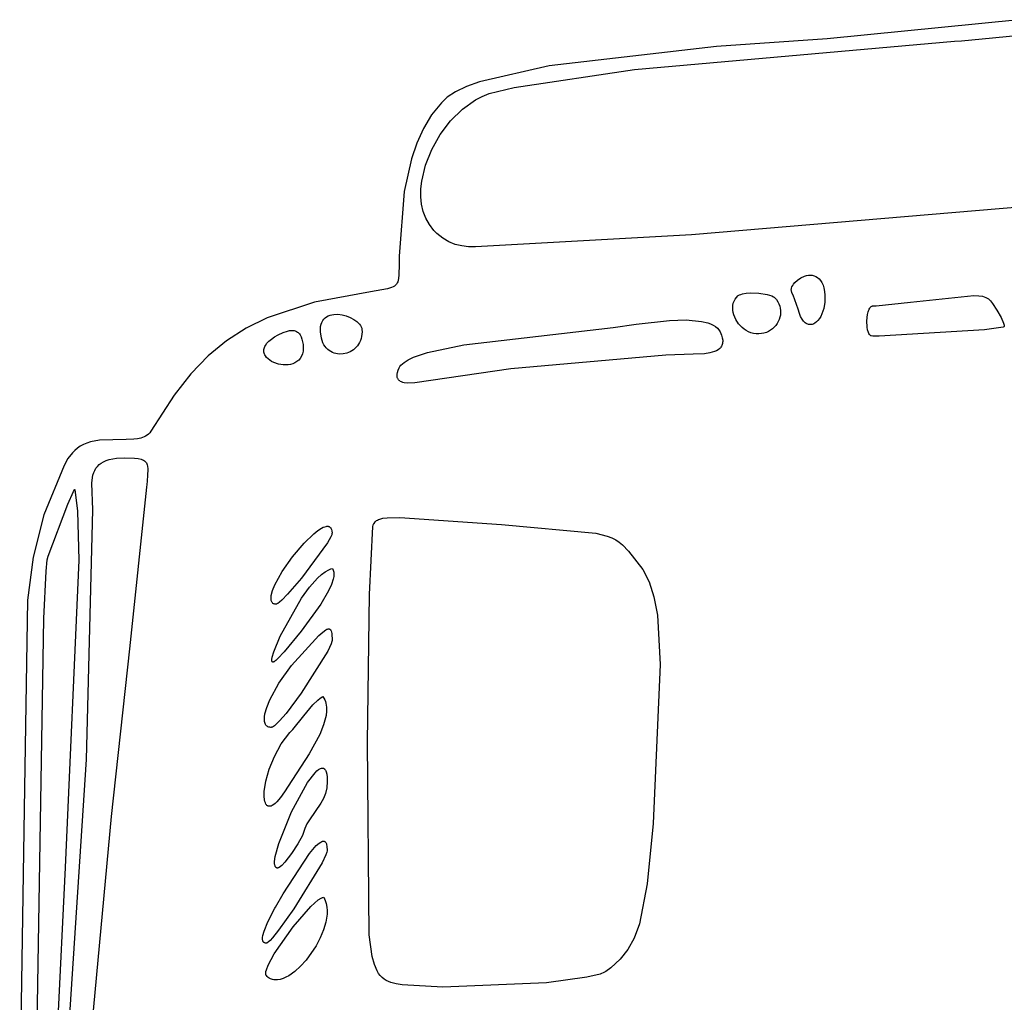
# Model space of a CAD drawing. Extents: x -74.1 to 10.8, y -36.7 to 44.6.
# Tile 143 of 199: x -26.5 to -24.5, y -8.4 to -6.4. Entities that reach past the tile are written whole.
import ezdxf

# ---------------------------------------------------------------- set-up
doc = ezdxf.new("R2010")
doc.units = 0

msp = doc.modelspace()

# ---------------------------------------------------------------- linework, layer by layer
at = {"layer": 'Layer 1', "color": 7, "linetype": 'CONTINUOUS'}
for p, q in [((-24.472719, -6.376525), (-24.869392, -6.416484)), ((-24.591071, -6.420273), (-24.153271, -6.376908)), ((-25.268297, -6.479967), (-24.60555, -6.421335)), ((-24.869392, -6.416484), (-25.098503, -6.432096)), ((-24.60555, -6.421335), (-24.591071, -6.420273)), ((-25.098503, -6.432096), (-25.445372, -6.47177)), ((-25.445372, -6.47177), (-25.589281, -6.505112)), ((-25.518115, -6.516685), (-25.268297, -6.479967)), ((-25.589281, -6.505112), (-25.616438, -6.515109)), ((-25.639006, -6.525818), (-25.656455, -6.537263)), ((-25.616438, -6.515109), (-25.639006, -6.525818)), ((-25.56989, -6.529737), (-25.518115, -6.516685)), ((-25.656455, -6.537263), (-25.668606, -6.548752)), ((-25.624962, -6.561808), (-25.598204, -6.542651)), ((-25.598204, -6.542651), (-25.584195, -6.535341)), ((-25.584195, -6.535341), (-25.56989, -6.529737)), ((-25.668606, -6.548752), (-25.688888, -6.573631)), ((-25.649418, -6.586053), (-25.624962, -6.561808)), ((-25.688888, -6.573631), (-25.705802, -6.601604)), ((-25.670823, -6.614228), (-25.649418, -6.586053)), ((-25.705802, -6.601604), (-25.71965, -6.632085)), ((-25.688433, -6.645177), (-25.670823, -6.614228)), ((-25.71965, -6.632085), (-25.730733, -6.664488)), ((-25.7015, -6.677742), (-25.688433, -6.645177)), ((-25.730733, -6.664488), (-25.745803, -6.732715)), ((-25.709278, -6.710767), (-25.7015, -6.677742)), ((-25.71102, -6.743095), (-25.71095, -6.727091)), ((-25.71095, -6.727091), (-25.709278, -6.710767)), ((-25.745803, -6.732715), (-25.755992, -6.866431)), ((-25.709395, -6.758636), (-25.71102, -6.743095)), ((-25.705981, -6.773569), (-25.709395, -6.758636)), ((-24.320938, -6.752296), (-25.150143, -6.822001)), ((-25.700684, -6.787749), (-25.705981, -6.773569)), ((-25.693412, -6.801032), (-25.700684, -6.787749)), ((-25.684071, -6.813273), (-25.693412, -6.801032)), ((-25.677985, -6.81936), (-25.684071, -6.813273)), ((-25.665564, -6.829371), (-25.677985, -6.81936)), ((-25.652797, -6.836783), (-25.665564, -6.829371)), ((-25.150143, -6.822001), (-25.597873, -6.847254)), ((-25.639664, -6.841935), (-25.652797, -6.836783)), ((-25.626146, -6.845171), (-25.639664, -6.841935)), ((-25.612222, -6.84683), (-25.626146, -6.845171)), ((-25.597873, -6.847254), (-25.612222, -6.84683)), ((-25.755992, -6.866431), (-25.756188, -6.883793)), ((-25.756188, -6.883793), (-25.7564, -6.905014)), ((-25.757093, -6.912868), (-25.757733, -6.916211)), ((-25.7564, -6.905014), (-25.757093, -6.912868)), ((-24.930786, -6.915804), (-24.923882, -6.911217)), ((-24.923882, -6.911217), (-24.916253, -6.907788)), ((-24.916253, -6.907788), (-24.912284, -6.906622)), ((-24.912284, -6.906622), (-24.908274, -6.905885)), ((-24.908274, -6.905885), (-24.904271, -6.905622)), ((-24.904271, -6.905622), (-24.900321, -6.90588)), ((-24.900321, -6.90588), (-24.896471, -6.906705)), ((-24.896471, -6.906705), (-24.892768, -6.908142)), ((-24.892768, -6.908142), (-24.889259, -6.91024)), ((-24.889259, -6.91024), (-24.885992, -6.913043)), ((-24.885992, -6.913043), (-24.883012, -6.916598)), ((-25.771624, -6.931504), (-25.77988, -6.934166)), ((-25.768337, -6.929978), (-25.771624, -6.931504)), ((-25.765554, -6.928283), (-25.768337, -6.929978)), ((-25.763233, -6.926388), (-25.765554, -6.928283)), ((-25.761333, -6.924263), (-25.763233, -6.926388)), ((-25.759811, -6.921879), (-25.761333, -6.924263)), ((-25.758625, -6.919205), (-25.759811, -6.921879)), ((-25.757733, -6.916211), (-25.758625, -6.919205)), ((-24.943683, -6.934225), (-24.943397, -6.932802)), ((-24.943397, -6.932802), (-24.942413, -6.929902)), ((-24.942413, -6.929902), (-24.940919, -6.926966)), ((-24.940919, -6.926966), (-24.938962, -6.924043)), ((-24.938962, -6.924043), (-24.93659, -6.921177)), ((-24.93659, -6.921177), (-24.930786, -6.915804)), ((-24.883012, -6.916598), (-24.880367, -6.920951)), ((-24.880367, -6.920951), (-24.878103, -6.926149)), ((-24.878103, -6.926149), (-24.876268, -6.932238)), ((-24.876268, -6.932238), (-24.874909, -6.939264)), ((-25.815017, -6.940216), (-25.931524, -6.961789)), ((-25.77988, -6.934166), (-25.815017, -6.940216)), ((-25.060196, -6.955408), (-25.057352, -6.951609)), ((-25.057352, -6.951609), (-25.054479, -6.948723)), ((-25.054479, -6.948723), (-25.053478, -6.947944)), ((-25.053478, -6.947944), (-25.051101, -6.946549)), ((-25.051101, -6.946549), (-25.048267, -6.945364)), ((-25.048267, -6.945364), (-25.045028, -6.944382)), ((-25.045028, -6.944382), (-25.037545, -6.942998)), ((-25.037545, -6.942998), (-25.029073, -6.942337)), ((-25.029073, -6.942337), (-25.010842, -6.942948)), ((-25.010842, -6.942948), (-24.993697, -6.945742)), ((-24.993697, -6.945742), (-24.984287, -6.948681)), ((-24.984287, -6.948681), (-24.980712, -6.950405)), ((-24.980712, -6.950405), (-24.979266, -6.951323)), ((-24.979266, -6.951323), (-24.978071, -6.952273)), ((-24.978071, -6.952273), (-24.974588, -6.956329)), ((-24.943824, -6.935621), (-24.943683, -6.934225)), ((-24.943815, -6.936986), (-24.943824, -6.935621)), ((-24.943649, -6.938313), (-24.943815, -6.936986)), ((-24.94332, -6.939597), (-24.943649, -6.938313)), ((-24.942943, -6.940581), (-24.94332, -6.939597)), ((-24.942383, -6.941932), (-24.942943, -6.940581)), ((-24.940149, -6.947412), (-24.942383, -6.941932)), ((-24.929737, -6.976141), (-24.940149, -6.947412)), ((-24.874909, -6.939264), (-24.874071, -6.947273)), ((-24.874071, -6.947273), (-24.874125, -6.961461)), ((-24.697093, -6.961496), (-24.565663, -6.947813)), ((-24.565663, -6.947813), (-24.55558, -6.948223)), ((-24.55558, -6.948223), (-24.547442, -6.949493)), ((-24.547442, -6.949493), (-24.543983, -6.950468)), ((-24.543983, -6.950468), (-24.540866, -6.951678)), ((-24.540866, -6.951678), (-24.538045, -6.953132)), ((-24.538045, -6.953132), (-24.535472, -6.954835)), ((-25.931524, -6.961789), (-26.029649, -6.993764)), ((-25.065147, -6.973174), (-25.064822, -6.968451)), ((-25.064908, -6.977999), (-25.065147, -6.973174)), ((-25.064822, -6.968451), (-25.063905, -6.963881)), ((-25.063905, -6.963881), (-25.062372, -6.959516)), ((-25.062372, -6.959516), (-25.060196, -6.955408)), ((-24.974588, -6.956329), (-24.97172, -6.960595)), ((-24.97172, -6.960595), (-24.969451, -6.96503)), ((-24.969451, -6.96503), (-24.967762, -6.969592)), ((-24.967762, -6.969592), (-24.966637, -6.974242)), ((-24.966637, -6.974242), (-24.966058, -6.978939)), ((-24.876291, -6.9745), (-24.880204, -6.98598)), ((-24.874125, -6.961461), (-24.876291, -6.9745)), ((-24.782442, -6.976387), (-24.781319, -6.974307)), ((-24.781319, -6.974307), (-24.780088, -6.972536)), ((-24.780088, -6.972536), (-24.77875, -6.971108)), ((-24.77875, -6.971108), (-24.778041, -6.970533)), ((-24.778041, -6.970533), (-24.777306, -6.970056)), ((-24.777306, -6.970056), (-24.776546, -6.969682)), ((-24.776546, -6.969682), (-24.77576, -6.969414)), ((-24.77576, -6.969414), (-24.775357, -6.969321)), ((-24.775357, -6.969321), (-24.775153, -6.969286)), ((-24.775153, -6.969286), (-24.775, -6.969273)), ((-24.775, -6.969273), (-24.768212, -6.968906)), ((-24.768212, -6.968906), (-24.697093, -6.961496)), ((-24.535472, -6.954835), (-24.533099, -6.956794)), ((-24.533099, -6.956794), (-24.530877, -6.959017)), ((-24.530877, -6.959017), (-24.5267, -6.964281)), ((-24.5267, -6.964281), (-24.518071, -6.978273)), ((-26.029649, -6.993764), (-26.073131, -7.015308)), ((-25.911962, -6.996617), (-25.909233, -6.993952)), ((-25.909233, -6.993952), (-25.906169, -6.991735)), ((-25.906169, -6.991735), (-25.90281, -6.989946)), ((-25.90281, -6.989946), (-25.899195, -6.988566)), ((-25.899195, -6.988566), (-25.895361, -6.987578)), ((-25.895361, -6.987578), (-25.89135, -6.986962)), ((-25.89135, -6.986962), (-25.882946, -6.986773)), ((-25.882946, -6.986773), (-25.874297, -6.98785)), ((-25.874297, -6.98785), (-25.865714, -6.990043)), ((-25.865714, -6.990043), (-25.857509, -6.993203)), ((-25.857509, -6.993203), (-25.849993, -6.99718)), ((-25.06413, -6.982873), (-25.064908, -6.977999)), ((-25.062839, -6.987745), (-25.06413, -6.982873)), ((-25.061061, -6.992562), (-25.062839, -6.987745)), ((-25.058821, -6.997273), (-25.061061, -6.992562)), ((-24.967426, -6.9929), (-24.968859, -6.997375)), ((-24.96647, -6.988309), (-24.967426, -6.9929)), ((-24.966008, -6.983641), (-24.96647, -6.988309)), ((-24.966058, -6.978939), (-24.966008, -6.983641)), ((-24.927077, -6.984748), (-24.929737, -6.976141)), ((-24.924395, -6.991388), (-24.927077, -6.984748)), ((-24.921441, -6.996843), (-24.924395, -6.991388)), ((-24.882701, -6.991007), (-24.885497, -6.99549)), ((-24.880204, -6.98598), (-24.882701, -6.991007)), ((-24.7873, -7.000115), (-24.785812, -6.987123)), ((-24.785812, -6.987123), (-24.784355, -6.981339)), ((-24.784355, -6.981339), (-24.782442, -6.976387)), ((-24.518071, -6.978273), (-24.509315, -6.993289)), ((-24.509315, -6.993289), (-24.504038, -7.005119)), ((-26.073131, -7.015308), (-26.113593, -7.041442)), ((-25.919225, -7.017302), (-25.918753, -7.012121)), ((-25.918753, -7.012121), (-25.917752, -7.007481)), ((-25.917752, -7.007481), (-25.916261, -7.003363)), ((-25.916261, -7.003363), (-25.914318, -6.999748)), ((-25.914318, -6.999748), (-25.911962, -6.996617)), ((-25.849993, -6.99718), (-25.84348, -7.001825)), ((-25.84348, -7.001825), (-25.840696, -7.004351)), ((-25.840696, -7.004351), (-25.83828, -7.006988)), ((-25.83828, -7.006988), (-25.836271, -7.009718)), ((-25.836271, -7.009718), (-25.834707, -7.012521)), ((-25.834707, -7.012521), (-25.833627, -7.015379)), ((-25.833627, -7.015379), (-25.833282, -7.016823)), ((-25.622252, -7.04975), (-25.312632, -7.014214)), ((-25.312632, -7.014214), (-25.265278, -7.006853)), ((-25.265278, -7.006853), (-25.196259, -6.999239)), ((-25.196259, -6.999239), (-25.161269, -6.998463)), ((-25.161269, -6.998463), (-25.130037, -7.001376)), ((-25.130037, -7.001376), (-25.116784, -7.004607)), ((-25.116784, -7.004607), (-25.110917, -7.006735)), ((-25.110917, -7.006735), (-25.105618, -7.00923)), ((-25.105618, -7.00923), (-25.100936, -7.012111)), ((-25.100936, -7.012111), (-25.09692, -7.0154)), ((-25.09692, -7.0154), (-25.093615, -7.019114)), ((-25.053064, -7.006169), (-25.058821, -6.997273)), ((-25.049598, -7.01025), (-25.053064, -7.006169)), ((-25.045774, -7.014017), (-25.049598, -7.01025)), ((-25.041619, -7.017418), (-25.045774, -7.014017)), ((-24.979017, -7.013293), (-24.982577, -7.016573)), ((-24.975849, -7.009692), (-24.979017, -7.013293)), ((-24.973088, -7.005812), (-24.975849, -7.009692)), ((-24.970753, -7.001693), (-24.973088, -7.005812)), ((-24.968859, -6.997375), (-24.970753, -7.001693)), ((-24.918261, -7.001164), (-24.921441, -6.996843)), ((-24.9166, -7.002916), (-24.918261, -7.001164)), ((-24.914899, -7.004403), (-24.9166, -7.002916)), ((-24.913165, -7.005633), (-24.914899, -7.004403)), ((-24.911403, -7.006611), (-24.913165, -7.005633)), ((-24.909619, -7.007345), (-24.911403, -7.006611)), ((-24.907818, -7.00784), (-24.909619, -7.007345)), ((-24.906006, -7.008103), (-24.907818, -7.00784)), ((-24.904189, -7.00814), (-24.906006, -7.008103)), ((-24.902373, -7.007958), (-24.904189, -7.00814)), ((-24.900562, -7.007563), (-24.902373, -7.007958)), ((-24.898764, -7.006962), (-24.900562, -7.007563)), ((-24.896984, -7.006161), (-24.898764, -7.006962)), ((-24.895227, -7.005166), (-24.896984, -7.006161)), ((-24.891806, -7.002621), (-24.895227, -7.005166)), ((-24.888548, -6.999379), (-24.891806, -7.002621)), ((-24.885497, -6.99549), (-24.888548, -6.999379)), ((-24.786794, -7.01321), (-24.7873, -7.000115)), ((-24.785756, -7.019124), (-24.786794, -7.01321)), ((-24.509434, -7.014308), (-24.543898, -7.018873)), ((-24.505207, -7.013271), (-24.509434, -7.014308)), ((-24.503876, -7.012776), (-24.505207, -7.013271)), ((-24.504038, -7.005119), (-24.502876, -7.00921)), ((-24.503416, -7.012534), (-24.503876, -7.012776)), ((-24.503238, -7.012415), (-24.503416, -7.012534)), ((-24.503096, -7.012297), (-24.503238, -7.012415)), ((-24.503048, -7.012249), (-24.503096, -7.012297)), ((-24.502994, -7.012184), (-24.503048, -7.012249)), ((-24.502944, -7.012112), (-24.502994, -7.012184)), ((-24.502858, -7.011945), (-24.502944, -7.012112)), ((-24.502876, -7.00921), (-24.502694, -7.010689)), ((-24.50279, -7.011749), (-24.502858, -7.011945)), ((-24.502739, -7.011525), (-24.50279, -7.011749)), ((-24.502707, -7.011273), (-24.502739, -7.011525)), ((-24.502694, -7.010689), (-24.502707, -7.011273)), ((-26.020523, -7.037902), (-26.013886, -7.03348)), ((-26.013886, -7.03348), (-26.006302, -7.029233)), ((-26.006302, -7.029233), (-25.996575, -7.024593)), ((-25.996575, -7.024593), (-25.987449, -7.021422)), ((-25.987449, -7.021422), (-25.983162, -7.020508)), ((-25.983162, -7.020508), (-25.979087, -7.020106)), ((-25.979087, -7.020106), (-25.975244, -7.020265)), ((-25.975244, -7.020265), (-25.973416, -7.02057)), ((-25.973416, -7.02057), (-25.971653, -7.021034)), ((-25.971653, -7.021034), (-25.969959, -7.021661)), ((-25.969959, -7.021661), (-25.968336, -7.022459)), ((-25.968336, -7.022459), (-25.966786, -7.023433)), ((-25.966786, -7.023433), (-25.965313, -7.02459)), ((-25.965313, -7.02459), (-25.963918, -7.025936)), ((-25.963918, -7.025936), (-25.962604, -7.027476)), ((-25.962604, -7.027476), (-25.961373, -7.029216)), ((-25.961373, -7.029216), (-25.959174, -7.033323)), ((-25.959174, -7.033323), (-25.95734, -7.038305)), ((-25.919127, -7.023042), (-25.919225, -7.017302)), ((-25.917071, -7.036273), (-25.919127, -7.023042)), ((-25.833682, -7.032713), (-25.834712, -7.037053)), ((-25.833048, -7.028133), (-25.833682, -7.032713)), ((-25.833282, -7.016823), (-25.833071, -7.018273)), ((-25.833071, -7.018273), (-25.832836, -7.023317)), ((-25.832836, -7.023317), (-25.833048, -7.028133)), ((-25.093615, -7.019114), (-25.092245, -7.021137)), ((-25.092245, -7.021137), (-25.091071, -7.023273)), ((-25.091071, -7.023273), (-25.088406, -7.029638)), ((-25.088406, -7.029638), (-25.086701, -7.035392)), ((-25.086701, -7.035392), (-25.0859, -7.040567)), ((-25.037159, -7.020401), (-25.041619, -7.017418)), ((-25.03242, -7.022914), (-25.037159, -7.020401)), ((-25.027427, -7.024906), (-25.03242, -7.022914)), ((-25.022207, -7.026325), (-25.027427, -7.024906)), ((-25.016785, -7.027118), (-25.022207, -7.026325)), ((-25.011164, -7.027239), (-25.016785, -7.027118)), ((-25.005625, -7.026739), (-25.011164, -7.027239)), ((-25.000373, -7.025673), (-25.005625, -7.026739)), ((-24.995424, -7.024083), (-25.000373, -7.025673)), ((-24.990797, -7.022009), (-24.995424, -7.024083)), ((-24.986509, -7.019492), (-24.990797, -7.022009)), ((-24.982577, -7.016573), (-24.986509, -7.019492)), ((-24.784177, -7.024256), (-24.785756, -7.019124)), ((-24.78318, -7.026446), (-24.784177, -7.024256)), ((-24.782042, -7.028339), (-24.78318, -7.026446)), ((-24.780761, -7.029903), (-24.782042, -7.028339)), ((-24.780067, -7.030551), (-24.780761, -7.029903)), ((-24.779336, -7.031103), (-24.780067, -7.030551)), ((-24.778986, -7.031317), (-24.779336, -7.031103)), ((-24.778609, -7.031454), (-24.778986, -7.031317)), ((-24.778092, -7.031579), (-24.778609, -7.031454)), ((-24.774688, -7.031965), (-24.778092, -7.031579)), ((-24.762039, -7.032219), (-24.774688, -7.031965)), ((-24.543898, -7.018873), (-24.762039, -7.032219)), ((-26.113593, -7.041442), (-26.151561, -7.072827)), ((-26.035788, -7.057329), (-26.035152, -7.05525)), ((-26.035152, -7.05525), (-26.034272, -7.053145)), ((-26.034272, -7.053145), (-26.033139, -7.051014)), ((-26.033139, -7.051014), (-26.030077, -7.046694)), ((-26.030077, -7.046694), (-26.025896, -7.042315)), ((-26.025896, -7.042315), (-26.020523, -7.037902)), ((-25.95734, -7.038305), (-25.955071, -7.049273)), ((-25.955071, -7.049273), (-25.954679, -7.056482)), ((-25.915673, -7.041129), (-25.917071, -7.036273)), ((-25.913931, -7.045574), (-25.915673, -7.041129)), ((-25.911873, -7.049616), (-25.913931, -7.045574)), ((-25.909525, -7.05326), (-25.911873, -7.049616)), ((-25.906913, -7.056512), (-25.909525, -7.05326)), ((-25.844871, -7.054928), (-25.84772, -7.057696)), ((-25.842259, -7.051883), (-25.844871, -7.054928)), ((-25.839911, -7.048567), (-25.842259, -7.051883)), ((-25.837853, -7.044986), (-25.839911, -7.048567)), ((-25.836111, -7.041146), (-25.837853, -7.044986)), ((-25.834712, -7.037053), (-25.836111, -7.041146)), ((-25.697615, -7.066056), (-25.622252, -7.04975)), ((-25.090611, -7.056088), (-25.091975, -7.057509)), ((-25.089403, -7.054561), (-25.090611, -7.056088)), ((-25.088358, -7.052923), (-25.089403, -7.054561)), ((-25.087483, -7.051171), (-25.088358, -7.052923)), ((-25.086784, -7.049302), (-25.087483, -7.051171)), ((-25.08627, -7.04731), (-25.086784, -7.049302)), ((-25.085946, -7.045193), (-25.08627, -7.04731)), ((-25.08582, -7.042947), (-25.085946, -7.045193)), ((-25.0859, -7.040567), (-25.08582, -7.042947)), ((-26.151561, -7.072827), (-26.187559, -7.110126)), ((-26.036364, -7.06139), (-26.036189, -7.059376)), ((-26.036322, -7.063368), (-26.036364, -7.06139)), ((-26.036071, -7.065305), (-26.036322, -7.063368)), ((-26.036189, -7.059376), (-26.035788, -7.057329)), ((-26.035622, -7.067199), (-26.036071, -7.065305)), ((-26.034982, -7.069046), (-26.035622, -7.067199)), ((-26.034161, -7.070844), (-26.034982, -7.069046)), ((-26.033167, -7.072589), (-26.034161, -7.070844)), ((-26.030699, -7.075909), (-26.033167, -7.072589)), ((-26.02765, -7.078981), (-26.030699, -7.075909)), ((-25.958337, -7.073684), (-25.96093, -7.078027)), ((-25.956383, -7.068662), (-25.958337, -7.073684)), ((-25.95514, -7.062936), (-25.956383, -7.068662)), ((-25.954679, -7.056482), (-25.95514, -7.062936)), ((-25.904064, -7.059378), (-25.906913, -7.056512)), ((-25.901004, -7.061864), (-25.904064, -7.059378)), ((-25.897759, -7.063977), (-25.901004, -7.061864)), ((-25.894356, -7.065722), (-25.897759, -7.063977)), ((-25.890821, -7.067105), (-25.894356, -7.065722)), ((-25.887181, -7.068132), (-25.890821, -7.067105)), ((-25.883462, -7.068811), (-25.887181, -7.068132)), ((-25.87969, -7.069145), (-25.883462, -7.068811)), ((-25.872093, -7.068808), (-25.87969, -7.069145)), ((-25.864602, -7.06717), (-25.872093, -7.068808)), ((-25.857427, -7.064278), (-25.864602, -7.06717)), ((-25.85078, -7.060181), (-25.857427, -7.064278)), ((-25.84772, -7.057696), (-25.85078, -7.060181)), ((-25.737104, -7.080862), (-25.725973, -7.075666)), ((-25.725973, -7.075666), (-25.697615, -7.066056)), ((-25.203921, -7.071351), (-25.525032, -7.099649)), ((-25.147189, -7.069635), (-25.203921, -7.071351)), ((-25.123496, -7.068385), (-25.147189, -7.069635)), ((-25.112637, -7.066713), (-25.123496, -7.068385)), ((-25.103036, -7.064016), (-25.112637, -7.066713)), ((-25.098847, -7.062206), (-25.103036, -7.064016)), ((-25.095142, -7.060047), (-25.098847, -7.062206)), ((-25.091975, -7.057509), (-25.095142, -7.060047)), ((-26.02409, -7.081778), (-26.02765, -7.078981)), ((-26.020093, -7.084276), (-26.02409, -7.081778)), ((-26.015729, -7.08645), (-26.020093, -7.084276)), ((-26.006191, -7.089722), (-26.015729, -7.08645)), ((-25.996049, -7.091394), (-26.006191, -7.089722)), ((-25.990931, -7.091566), (-25.996049, -7.091394)), ((-25.985877, -7.091263), (-25.990931, -7.091566)), ((-25.98096, -7.090458), (-25.985877, -7.091263)), ((-25.976251, -7.089126), (-25.98096, -7.090458)), ((-25.971821, -7.087242), (-25.976251, -7.089126)), ((-25.967744, -7.084781), (-25.971821, -7.087242)), ((-25.964089, -7.081718), (-25.967744, -7.084781)), ((-25.96093, -7.078027), (-25.964089, -7.081718)), ((-25.755813, -7.097832), (-25.754405, -7.095061)), ((-25.754405, -7.095061), (-25.752251, -7.092079)), ((-25.752251, -7.092079), (-25.749418, -7.08917)), ((-25.749418, -7.08917), (-25.745932, -7.086331)), ((-25.745932, -7.086331), (-25.737104, -7.080862)), ((-26.187559, -7.110126), (-26.222113, -7.154003)), ((-25.760147, -7.114358), (-25.75997, -7.110928)), ((-25.760031, -7.11591), (-25.760147, -7.114358)), ((-25.759784, -7.117359), (-25.760031, -7.11591)), ((-25.75997, -7.110928), (-25.759214, -7.107046)), ((-25.759412, -7.118707), (-25.759784, -7.117359)), ((-25.759214, -7.107046), (-25.757841, -7.102689)), ((-25.757841, -7.102689), (-25.755813, -7.097832)), ((-25.525032, -7.099649), (-25.723295, -7.128337)), ((-25.758919, -7.119957), (-25.759412, -7.118707)), ((-25.75831, -7.121112), (-25.758919, -7.119957)), ((-25.757589, -7.122174), (-25.75831, -7.121112)), ((-25.756763, -7.123148), (-25.757589, -7.122174)), ((-25.755834, -7.124036), (-25.756763, -7.123148)), ((-25.754809, -7.124841), (-25.755834, -7.124036)), ((-25.753692, -7.125565), (-25.754809, -7.124841)), ((-25.751201, -7.126786), (-25.753692, -7.125565)), ((-25.748399, -7.127723), (-25.751201, -7.126786)), ((-25.745324, -7.1284), (-25.748399, -7.127723)), ((-25.73851, -7.129069), (-25.745324, -7.1284)), ((-25.723295, -7.128337), (-25.73851, -7.129069)), ((-26.222113, -7.154003), (-26.270067, -7.228959)), ((-26.281136, -7.239021), (-26.284304, -7.240694)), ((-26.278116, -7.237035), (-26.281136, -7.239021)), ((-26.275255, -7.234713), (-26.278116, -7.237035)), ((-26.272568, -7.232029), (-26.275255, -7.234713)), ((-26.270067, -7.228959), (-26.272568, -7.232029)), ((-26.416495, -7.260096), (-26.422434, -7.264118)), ((-26.409993, -7.256587), (-26.416495, -7.260096)), ((-26.402856, -7.253579), (-26.409993, -7.256587)), ((-26.395014, -7.251057), (-26.402856, -7.253579)), ((-26.376933, -7.24742), (-26.395014, -7.251057)), ((-26.321292, -7.245745), (-26.376933, -7.24742)), ((-26.305696, -7.245578), (-26.321292, -7.245745)), ((-26.298196, -7.244767), (-26.305696, -7.245578)), ((-26.291031, -7.243205), (-26.298196, -7.244767)), ((-26.284304, -7.240694), (-26.291031, -7.243205)), ((-26.432905, -7.273756), (-26.441972, -7.28561)), ((-26.427881, -7.268667), (-26.432905, -7.273756)), ((-26.422434, -7.264118), (-26.427881, -7.268667)), ((-26.450199, -7.299785), (-26.492011, -7.401828)), ((-26.441972, -7.28561), (-26.450199, -7.299785)), ((-26.380957, -7.301611), (-26.377328, -7.298004)), ((-26.377328, -7.298004), (-26.373096, -7.294783)), ((-26.373096, -7.294783), (-26.368219, -7.291962)), ((-26.368219, -7.291962), (-26.362656, -7.289558)), ((-26.362656, -7.289558), (-26.356367, -7.287584)), ((-26.356367, -7.287584), (-26.341448, -7.284989)), ((-26.341448, -7.284989), (-26.32428, -7.284276)), ((-26.32428, -7.284276), (-26.303987, -7.284853)), ((-26.303987, -7.284853), (-26.296363, -7.285672)), ((-26.296363, -7.285672), (-26.290229, -7.286969)), ((-26.290229, -7.286969), (-26.287676, -7.287825)), ((-26.287676, -7.287825), (-26.285441, -7.288835)), ((-26.285441, -7.288835), (-26.283507, -7.29001)), ((-26.283507, -7.29001), (-26.281856, -7.291363)), ((-26.281856, -7.291363), (-26.28047, -7.292905)), ((-26.28047, -7.292905), (-26.27933, -7.294648)), ((-26.27933, -7.294648), (-26.27842, -7.296602)), ((-26.27842, -7.296602), (-26.27772, -7.29878)), ((-26.27772, -7.29878), (-26.277213, -7.301194)), ((-26.391454, -7.324917), (-26.390238, -7.319603)), ((-26.390238, -7.319603), (-26.388621, -7.314601)), ((-26.388621, -7.314601), (-26.386562, -7.309925)), ((-26.386562, -7.309925), (-26.384021, -7.30559)), ((-26.384021, -7.30559), (-26.380957, -7.301611)), ((-26.277219, -7.321266), (-26.278809, -7.340822)), ((-26.276707, -7.306773), (-26.277219, -7.321266)), ((-26.277213, -7.301194), (-26.276707, -7.306773)), ((-26.392843, -7.336419), (-26.391454, -7.324917)), ((-26.390472, -7.391904), (-26.392843, -7.336419)), ((-26.278809, -7.340822), (-26.279026, -7.34366)), ((-26.442468, -7.379738), (-26.430213, -7.353592)), ((-26.430213, -7.353592), (-26.42861, -7.350352)), ((-26.42861, -7.350352), (-26.428206, -7.349543)), ((-26.428206, -7.349543), (-26.428105, -7.349341)), ((-26.428105, -7.349341), (-26.42808, -7.34929)), ((-26.42807, -7.349284), (-26.422162, -7.394506)), ((-26.279104, -7.344669), (-26.314711, -7.679632)), ((-26.279026, -7.34366), (-26.279104, -7.344669)), ((-26.482656, -7.487683), (-26.442468, -7.379738)), ((-26.492011, -7.401828), (-26.514222, -7.489731)), ((-26.422162, -7.394506), (-26.419272, -7.495865)), ((-26.403795, -7.909073), (-26.390472, -7.391904)), ((-25.809601, -7.423555), (-25.808986, -7.421653)), ((-25.808986, -7.421653), (-25.808671, -7.42099)), ((-25.808671, -7.42099), (-25.808512, -7.420731)), ((-25.808512, -7.420731), (-25.808351, -7.420521)), ((-25.808351, -7.420521), (-25.808188, -7.420359)), ((-25.808188, -7.420359), (-25.808107, -7.420297)), ((-25.808069, -7.42027), (-25.805619, -7.416878)), ((-25.805619, -7.416878), (-25.804234, -7.415379)), ((-25.804234, -7.415379), (-25.802657, -7.414014)), ((-25.802657, -7.414014), (-25.800825, -7.412781)), ((-25.800825, -7.412781), (-25.798674, -7.411683)), ((-25.798674, -7.411683), (-25.79614, -7.410719)), ((-25.79614, -7.410719), (-25.789668, -7.409195)), ((-25.789668, -7.409195), (-25.780898, -7.408216)), ((-25.780898, -7.408216), (-25.754424, -7.407907)), ((-25.754424, -7.407907), (-25.544071, -7.422273)), ((-25.544071, -7.422273), (-25.348688, -7.440283)), ((-25.95282, -7.460914), (-25.932845, -7.441488)), ((-25.932845, -7.441488), (-25.924214, -7.434599)), ((-25.924214, -7.434599), (-25.916573, -7.429638)), ((-25.916573, -7.429638), (-25.913144, -7.427892)), ((-25.913144, -7.427892), (-25.909986, -7.42664)), ((-25.909986, -7.42664), (-25.907108, -7.425889)), ((-25.907108, -7.425889), (-25.905777, -7.425701)), ((-25.905777, -7.425701), (-25.904518, -7.42564)), ((-25.904518, -7.42564), (-25.903333, -7.425707)), ((-25.903333, -7.425707), (-25.902223, -7.4259)), ((-25.902223, -7.4259), (-25.901189, -7.426222)), ((-25.901189, -7.426222), (-25.900233, -7.426673)), ((-25.900233, -7.426673), (-25.899354, -7.427252)), ((-25.899354, -7.427252), (-25.898554, -7.427962)), ((-25.898554, -7.427962), (-25.897833, -7.428802)), ((-25.897833, -7.428802), (-25.897194, -7.429772)), ((-25.895731, -7.443384), (-25.897628, -7.447834)), ((-25.897194, -7.429772), (-25.896637, -7.430874)), ((-25.896637, -7.430874), (-25.896163, -7.432108)), ((-25.896163, -7.432108), (-25.895467, -7.434973)), ((-25.895239, -7.441652), (-25.895731, -7.443384)), ((-25.895467, -7.434973), (-25.895071, -7.440273)), ((-25.895114, -7.440917), (-25.895239, -7.441652)), ((-25.895071, -7.440273), (-25.895114, -7.440917)), ((-25.817338, -7.567018), (-25.810194, -7.426221)), ((-25.810194, -7.426221), (-25.809601, -7.423555)), ((-25.348688, -7.440283), (-25.325225, -7.446271)), ((-25.976984, -7.488872), (-25.95282, -7.460914)), ((-25.904663, -7.460152), (-25.958491, -7.532974)), ((-25.897628, -7.447834), (-25.904663, -7.460152)), ((-25.325225, -7.446271), (-25.315796, -7.449888)), ((-25.315796, -7.449888), (-25.307535, -7.454016)), ((-25.307535, -7.454016), (-25.30017, -7.458728)), ((-25.30017, -7.458728), (-25.293427, -7.464098)), ((-25.293427, -7.464098), (-25.28071, -7.477098)), ((-25.28071, -7.477098), (-25.251363, -7.515099)), ((-26.514222, -7.489731), (-26.525869, -7.578681)), ((-26.487024, -7.518451), (-26.484784, -7.495561)), ((-26.484784, -7.495561), (-26.482656, -7.487683)), ((-26.419272, -7.495865), (-26.447505, -8.132832)), ((-25.998457, -7.519214), (-25.976984, -7.488872)), ((-26.491857, -7.616703), (-26.487024, -7.518451)), ((-26.01346, -7.546886), (-25.998457, -7.519214)), ((-25.917069, -7.525982), (-25.909109, -7.519987)), ((-25.909109, -7.519987), (-25.901418, -7.515687)), ((-25.901418, -7.515687), (-25.897697, -7.514232)), ((-25.897697, -7.514232), (-25.894071, -7.513273)), ((-25.894071, -7.513273), (-25.893137, -7.514933)), ((-25.893137, -7.514933), (-25.892392, -7.516722)), ((-25.892392, -7.516722), (-25.891831, -7.518635)), ((-25.891831, -7.518635), (-25.89145, -7.520668)), ((-25.891205, -7.525076), (-25.891616, -7.52991)), ((-25.89145, -7.520668), (-25.891205, -7.525076)), ((-25.251363, -7.515099), (-25.238318, -7.540721)), ((-25.958491, -7.532974), (-25.987462, -7.566695)), ((-25.9418, -7.552219), (-25.925222, -7.53348)), ((-25.925222, -7.53348), (-25.917069, -7.525982)), ((-25.892642, -7.535136), (-25.896372, -7.546619)), ((-25.891616, -7.52991), (-25.892642, -7.535136)), ((-25.238318, -7.540721), (-25.228311, -7.571712)), ((-26.020807, -7.569199), (-26.018165, -7.558881)), ((-26.018165, -7.558881), (-26.01346, -7.546886)), ((-25.958235, -7.57467), (-25.9418, -7.552219)), ((-25.902065, -7.55924), (-25.918024, -7.586759)), ((-25.896372, -7.546619), (-25.902065, -7.55924)), ((-26.525869, -7.578681), (-26.532392, -8.011954)), ((-26.021308, -7.573625), (-26.020807, -7.569199)), ((-26.021238, -7.577506), (-26.021308, -7.573625)), ((-26.020983, -7.579228), (-26.021238, -7.577506)), ((-26.020578, -7.580799), (-26.020983, -7.579228)), ((-26.020022, -7.582213), (-26.020578, -7.580799)), ((-26.01931, -7.583464), (-26.020022, -7.582213)), ((-26.018443, -7.584547), (-26.01931, -7.583464)), ((-26.017416, -7.585457), (-26.018443, -7.584547)), ((-26.016227, -7.586189), (-26.017416, -7.585457)), ((-26.014875, -7.586737), (-26.016227, -7.586189)), ((-26.007626, -7.585809), (-26.009148, -7.586693)), ((-26.003828, -7.582926), (-26.007626, -7.585809)), ((-25.999122, -7.578679), (-26.003828, -7.582926)), ((-26.002764, -7.6536), (-25.958235, -7.57467)), ((-25.987462, -7.566695), (-25.999122, -7.578679)), ((-25.82179, -7.872868), (-25.817338, -7.567018)), ((-25.228311, -7.571712), (-25.221203, -7.609571)), ((-26.013358, -7.587097), (-26.014875, -7.586737)), ((-26.011671, -7.587262), (-26.013358, -7.587097)), ((-26.010915, -7.587268), (-26.011671, -7.587262)), ((-26.010665, -7.587237), (-26.010915, -7.587268)), ((-26.010397, -7.587179), (-26.010665, -7.587237)), ((-26.009807, -7.586987), (-26.010397, -7.587179)), ((-26.009148, -7.586693), (-26.009807, -7.586987)), ((-25.918024, -7.586759), (-25.959004, -7.642953)), ((-26.51818, -9.238509), (-26.491857, -7.616703)), ((-25.221203, -7.609571), (-25.215115, -7.711891)), ((-25.959004, -7.642953), (-25.994487, -7.68553)), ((-25.922173, -7.651895), (-25.914288, -7.644848)), ((-25.914288, -7.644848), (-25.908064, -7.640377)), ((-25.908064, -7.640377), (-25.905516, -7.639077)), ((-25.905516, -7.639077), (-25.904372, -7.638656)), ((-25.904372, -7.638656), (-25.903312, -7.638385)), ((-25.903312, -7.638385), (-25.902332, -7.638263)), ((-25.902332, -7.638263), (-25.90143, -7.638289)), ((-25.90143, -7.638289), (-25.901007, -7.638357)), ((-25.901007, -7.638357), (-25.900602, -7.638461)), ((-25.900602, -7.638461), (-25.900215, -7.638601)), ((-25.900215, -7.638601), (-25.899845, -7.638777)), ((-25.899845, -7.638777), (-25.899493, -7.638989)), ((-25.899493, -7.638989), (-25.899157, -7.639237)), ((-25.899157, -7.639237), (-25.898535, -7.639838)), ((-25.898535, -7.639838), (-25.897975, -7.640579)), ((-25.897975, -7.640579), (-25.897475, -7.641458)), ((-25.897475, -7.641458), (-25.897032, -7.642475)), ((-25.897032, -7.642475), (-25.896305, -7.644913)), ((-25.896305, -7.644913), (-25.89577, -7.647881)), ((-26.015896, -7.685729), (-26.002764, -7.6536)), ((-25.979002, -7.714005), (-25.922173, -7.651895)), ((-25.895446, -7.664309), (-25.897138, -7.669558)), ((-25.89577, -7.647881), (-25.895071, -7.662273)), ((-25.895071, -7.662273), (-25.895446, -7.664309)), ((-26.314711, -7.679632), (-26.352432, -8.027223)), ((-26.019087, -7.697211), (-26.015896, -7.685729)), ((-25.994487, -7.68553), (-26.007214, -7.699947)), ((-25.903882, -7.684161), (-25.958835, -7.771732)), ((-25.897138, -7.669558), (-25.903882, -7.684161)), ((-26.019748, -7.703174), (-26.019702, -7.701463)), ((-26.019612, -7.704592), (-26.019748, -7.703174)), ((-26.019702, -7.701463), (-26.019087, -7.697211)), ((-26.019475, -7.705187), (-26.019612, -7.704592)), ((-26.01929, -7.705704), (-26.019475, -7.705187)), ((-26.019058, -7.706142), (-26.01929, -7.705704)), ((-26.018924, -7.706331), (-26.019058, -7.706142)), ((-26.018778, -7.706499), (-26.018924, -7.706331)), ((-26.018619, -7.706646), (-26.018778, -7.706499)), ((-26.018448, -7.706773), (-26.018619, -7.706646)), ((-26.018265, -7.706879), (-26.018448, -7.706773)), ((-26.018069, -7.706964), (-26.018265, -7.706879)), ((-26.01786, -7.707027), (-26.018069, -7.706964)), ((-26.01764, -7.707068), (-26.01786, -7.707027)), ((-26.017406, -7.707088), (-26.01764, -7.707068)), ((-26.017159, -7.707086), (-26.017406, -7.707088)), ((-26.016628, -7.707015), (-26.017159, -7.707086)), ((-26.016044, -7.706854), (-26.016628, -7.707015)), ((-26.015408, -7.706601), (-26.016044, -7.706854)), ((-26.014719, -7.706255), (-26.015408, -7.706601)), ((-26.013178, -7.705277), (-26.014719, -7.706255)), ((-26.011416, -7.703908), (-26.013178, -7.705277)), ((-26.007214, -7.699947), (-26.011416, -7.703908)), ((-26.005363, -7.750905), (-25.979002, -7.714005)), ((-25.215115, -7.711891), (-25.230046, -8.041501)), ((-26.024132, -7.785463), (-26.005363, -7.750905)), ((-26.030261, -7.800838), (-26.024132, -7.785463)), ((-25.958835, -7.771732), (-25.990222, -7.813496)), ((-25.934622, -7.795516), (-25.924575, -7.785839)), ((-25.924575, -7.785839), (-25.919385, -7.781748)), ((-25.919385, -7.781748), (-25.914071, -7.778273)), ((-25.914071, -7.778273), (-25.911937, -7.78153)), ((-25.911937, -7.78153), (-25.910165, -7.784965)), ((-25.910165, -7.784965), (-25.908742, -7.78857)), ((-25.908742, -7.78857), (-25.907656, -7.792335)), ((-26.034003, -7.814397), (-26.030261, -7.800838)), ((-25.95367, -7.818406), (-25.934622, -7.795516)), ((-25.907656, -7.792335), (-25.90644, -7.800311)), ((-25.906412, -7.80882), (-25.907466, -7.817788)), ((-25.90644, -7.800311), (-25.906412, -7.80882)), ((-26.035195, -7.825729), (-26.034928, -7.820367)), ((-26.034783, -7.830431), (-26.035195, -7.825729)), ((-26.034928, -7.820367), (-26.034003, -7.814397)), ((-26.034316, -7.832519), (-26.034783, -7.830431)), ((-26.003675, -7.828993), (-26.014408, -7.83904)), ((-25.990222, -7.813496), (-26.003675, -7.828993)), ((-25.976431, -7.84652), (-25.95367, -7.818406)), ((-25.907466, -7.817788), (-25.912403, -7.836813)), ((-26.033672, -7.834423), (-26.034316, -7.832519)), ((-26.032849, -7.836137), (-26.033672, -7.834423)), ((-26.031843, -7.837653), (-26.032849, -7.836137)), ((-26.030652, -7.838967), (-26.031843, -7.837653)), ((-26.029273, -7.840071), (-26.030652, -7.838967)), ((-26.027705, -7.840958), (-26.029273, -7.840071)), ((-26.025944, -7.841623), (-26.027705, -7.840958)), ((-26.023988, -7.842059), (-26.025944, -7.841623)), ((-26.021834, -7.84226), (-26.023988, -7.842059)), ((-26.020845, -7.842266), (-26.021834, -7.84226)), ((-26.020119, -7.842162), (-26.020845, -7.842266)), ((-26.019326, -7.841934), (-26.020119, -7.842162)), ((-26.018467, -7.841585), (-26.019326, -7.841934)), ((-26.016558, -7.840538), (-26.018467, -7.841585)), ((-26.014408, -7.83904), (-26.016558, -7.840538)), ((-25.98227, -7.852813), (-25.976431, -7.84652)), ((-25.912403, -7.836813), (-25.92041, -7.856801)), ((-26.000219, -7.876604), (-25.98227, -7.852813)), ((-25.92041, -7.856801), (-25.942273, -7.897336)), ((-26.014512, -7.902454), (-26.000219, -7.876604)), ((-25.818074, -8.271639), (-25.82179, -7.872868)), ((-26.446794, -8.564216), (-26.403795, -7.909073)), ((-26.025134, -7.928661), (-26.014512, -7.902454)), ((-25.942273, -7.897336), (-25.985859, -7.964307)), ((-26.032069, -7.953525), (-26.025134, -7.928661)), ((-25.930092, -7.936102), (-25.926554, -7.932617)), ((-25.926554, -7.932617), (-25.923204, -7.929872)), ((-25.923204, -7.929872), (-25.920065, -7.927917)), ((-25.920065, -7.927917), (-25.918582, -7.927252)), ((-25.918582, -7.927252), (-25.917161, -7.926803)), ((-25.917161, -7.926803), (-25.915803, -7.926578)), ((-25.915803, -7.926578), (-25.91515, -7.926551)), ((-25.91515, -7.926551), (-25.914513, -7.926581)), ((-25.914513, -7.926581), (-25.913894, -7.926671)), ((-25.913894, -7.926671), (-25.913292, -7.926821)), ((-25.913292, -7.926821), (-25.912709, -7.927031)), ((-25.912709, -7.927031), (-25.912144, -7.927303)), ((-25.912144, -7.927303), (-25.911598, -7.927636)), ((-25.911598, -7.927636), (-25.911072, -7.928032)), ((-25.911072, -7.928032), (-25.910565, -7.928493)), ((-25.910565, -7.928493), (-25.909611, -7.929607)), ((-25.909611, -7.929607), (-25.90874, -7.930986)), ((-25.90874, -7.930986), (-25.907954, -7.932635)), ((-25.907954, -7.932635), (-25.907257, -7.934562)), ((-26.035303, -7.975345), (-26.032069, -7.953525)), ((-25.945677, -7.956418), (-25.930092, -7.936102)), ((-25.907257, -7.934562), (-25.906138, -7.939271)), ((-25.906138, -7.939271), (-25.905407, -7.945164)), ((-25.905407, -7.945164), (-25.905071, -7.954273)), ((-25.985859, -7.964307), (-25.993236, -7.976005)), ((-25.978992, -8.017093), (-25.945677, -7.956418)), ((-25.906043, -7.96751), (-25.90873, -7.979267)), ((-25.905071, -7.954273), (-25.906043, -7.96751)), ((-26.035528, -7.984582), (-26.035303, -7.975345)), ((-26.034821, -7.99242), (-26.035528, -7.984582)), ((-26.034119, -7.995749), (-26.034821, -7.99242)), ((-26.001692, -7.987817), (-26.009202, -7.996477)), ((-25.993236, -7.976005), (-26.001692, -7.987817)), ((-25.912791, -7.989809), (-25.917886, -7.999397)), ((-25.90873, -7.979267), (-25.912791, -7.989809)), ((-26.532392, -8.011954), (-26.541972, -8.597154)), ((-26.033182, -7.998648), (-26.034119, -7.995749)), ((-26.032013, -8.00109), (-26.033182, -7.998648)), ((-26.03134, -8.002133), (-26.032013, -8.00109)), ((-26.030609, -8.003051), (-26.03134, -8.002133)), ((-26.029819, -8.003842), (-26.030609, -8.003051)), ((-26.028971, -8.004502), (-26.029819, -8.003842)), ((-26.028064, -8.005029), (-26.028971, -8.004502)), ((-26.027099, -8.005418), (-26.028064, -8.005029)), ((-26.026075, -8.005666), (-26.027099, -8.005418)), ((-26.024992, -8.005771), (-26.026075, -8.005666)), ((-26.023851, -8.005729), (-26.024992, -8.005771)), ((-26.022651, -8.005536), (-26.023851, -8.005729)), ((-26.021392, -8.005189), (-26.022651, -8.005536)), ((-26.018698, -8.00402), (-26.021392, -8.005189)), ((-26.015768, -8.002196), (-26.018698, -8.00402)), ((-26.012603, -7.999691), (-26.015768, -8.002196)), ((-26.009202, -7.996477), (-26.012603, -7.999691)), ((-25.917886, -7.999397), (-25.929811, -8.016757)), ((-26.352432, -8.027223), (-26.403406, -8.578054)), ((-26.005478, -8.082805), (-25.978992, -8.017093)), ((-25.941775, -8.033445), (-25.946919, -8.042192)), ((-25.929811, -8.016757), (-25.941775, -8.033445)), ((-25.951049, -8.051557), (-25.956218, -8.066049)), ((-25.946919, -8.042192), (-25.951049, -8.051557)), ((-25.230046, -8.041501), (-25.242149, -8.166256)), ((-25.956218, -8.066049), (-25.965849, -8.083524)), ((-26.012526, -8.109416), (-26.005478, -8.082805)), ((-25.965849, -8.083524), (-25.978946, -8.103648)), ((-25.941955, -8.103738), (-25.927641, -8.087226)), ((-25.927641, -8.087226), (-25.921378, -8.081783)), ((-25.921378, -8.081783), (-25.918536, -8.079914)), ((-25.918536, -8.079914), (-25.915912, -8.078669)), ((-25.915912, -8.078669), (-25.914689, -8.078293)), ((-25.914689, -8.078293), (-25.913527, -8.07809)), ((-25.913527, -8.07809), (-25.912429, -8.078064)), ((-25.912429, -8.078064), (-25.911905, -8.07812)), ((-25.911905, -8.07812), (-25.911397, -8.078221)), ((-25.911397, -8.078221), (-25.910907, -8.07837)), ((-25.910907, -8.07837), (-25.910435, -8.078566)), ((-25.910435, -8.078566), (-25.90998, -8.07881)), ((-25.90998, -8.07881), (-25.909544, -8.079104)), ((-25.909544, -8.079104), (-25.909125, -8.079447)), ((-25.909125, -8.079447), (-25.908726, -8.07984)), ((-25.908726, -8.07984), (-25.907984, -8.08078)), ((-25.907984, -8.08078), (-25.907321, -8.081929)), ((-25.907321, -8.081929), (-25.906738, -8.083293)), ((-25.906738, -8.083293), (-25.906239, -8.084876)), ((-25.906239, -8.084876), (-25.905499, -8.088723)), ((-25.905499, -8.088723), (-25.905071, -8.096273)), ((-25.905071, -8.096273), (-25.905255, -8.098129)), ((-26.013866, -8.119738), (-26.012526, -8.109416)), ((-25.996185, -8.187226), (-25.941955, -8.103738)), ((-25.978946, -8.103648), (-25.992783, -8.121558)), ((-25.907875, -8.106357), (-25.915585, -8.122625)), ((-25.905794, -8.100444), (-25.907875, -8.106357)), ((-25.905255, -8.098129), (-25.905794, -8.100444)), ((-26.447505, -8.132832), (-26.488462, -8.952083)), ((-26.01391, -8.123975), (-26.013866, -8.119738)), ((-26.013507, -8.127528), (-26.01391, -8.123975)), ((-26.01313, -8.129032), (-26.013507, -8.127528)), ((-26.012633, -8.130346), (-26.01313, -8.129032)), ((-26.012013, -8.131464), (-26.012633, -8.130346)), ((-26.011656, -8.131948), (-26.012013, -8.131464)), ((-26.011267, -8.132379), (-26.011656, -8.131948)), ((-26.010846, -8.132759), (-26.011267, -8.132379)), ((-26.010392, -8.133086), (-26.010846, -8.132759)), ((-26.009808, -8.133401), (-26.010392, -8.133086)), ((-26.009392, -8.133544), (-26.009808, -8.133401)), ((-26.008952, -8.133629), (-26.009392, -8.133544)), ((-26.008487, -8.133658), (-26.008952, -8.133629)), ((-26.008, -8.133632), (-26.008487, -8.133658)), ((-26.00749, -8.133552), (-26.008, -8.133632)), ((-26.006959, -8.13342), (-26.00749, -8.133552)), ((-26.005833, -8.133002), (-26.006959, -8.13342)), ((-26.004628, -8.132389), (-26.005833, -8.133002)), ((-26.002003, -8.130611), (-26.004628, -8.132389)), ((-25.999125, -8.128163), (-26.002003, -8.130611)), ((-25.992783, -8.121558), (-25.999125, -8.128163)), ((-25.915585, -8.122625), (-25.974424, -8.218202)), ((-25.242149, -8.166256), (-25.25845, -8.248936)), ((-26.012184, -8.214775), (-25.996185, -8.187226)), ((-25.923774, -8.199818), (-25.917364, -8.195944)), ((-25.917364, -8.195944), (-25.914566, -8.194817)), ((-25.914566, -8.194817), (-25.91328, -8.19447)), ((-25.91328, -8.19447), (-25.912071, -8.194273)), ((-25.912071, -8.194273), (-25.909132, -8.20059)), ((-26.028066, -8.245034), (-26.01344, -8.216919)), ((-26.01344, -8.216919), (-26.012184, -8.214775)), ((-25.974424, -8.218202), (-26.0059, -8.262352)), ((-25.975685, -8.255135), (-25.939234, -8.213163)), ((-25.939234, -8.213163), (-25.923774, -8.199818)), ((-25.909132, -8.20059), (-25.907036, -8.207321)), ((-25.907036, -8.207321), (-25.905742, -8.214415)), ((-25.905742, -8.214415), (-25.905208, -8.221824)), ((-25.905394, -8.229498), (-25.907758, -8.245444)), ((-25.905208, -8.221824), (-25.905394, -8.229498)), ((-26.035873, -8.264395), (-26.028066, -8.245034)), ((-26.014547, -8.31147), (-25.975685, -8.255135)), ((-25.907758, -8.245444), (-25.912502, -8.261858)), ((-25.25845, -8.248936), (-25.269275, -8.278561)), ((-26.038948, -8.280701), (-26.03883, -8.277181)), ((-26.03883, -8.277181), (-26.038239, -8.273239)), ((-26.038239, -8.273239), (-26.035873, -8.264395)), ((-26.018466, -8.278032), (-26.023496, -8.283587)), ((-26.0059, -8.262352), (-26.018466, -8.278032)), ((-25.919295, -8.278343), (-25.927807, -8.294504)), ((-25.912502, -8.261858), (-25.919295, -8.278343)), ((-25.811707, -8.317071), (-25.818074, -8.271639)), ((-25.269275, -8.278561), (-25.282468, -8.302542)), ((-26.03881, -8.282278), (-26.038948, -8.280701)), ((-26.038532, -8.283721), (-26.03881, -8.282278)), ((-26.038105, -8.285019), (-26.038532, -8.283721)), ((-26.037523, -8.286163), (-26.038105, -8.285019)), ((-26.037172, -8.286674), (-26.037523, -8.286163)), ((-26.036779, -8.287144), (-26.037172, -8.286674)), ((-26.036343, -8.28757), (-26.036779, -8.287144)), ((-26.035863, -8.287951), (-26.036343, -8.28757)), ((-26.035339, -8.288287), (-26.035863, -8.287951)), ((-26.03477, -8.288575), (-26.035339, -8.288287)), ((-26.034155, -8.288816), (-26.03477, -8.288575)), ((-26.032781, -8.289148), (-26.034155, -8.288816)), ((-26.031211, -8.289273), (-26.032781, -8.289148)), ((-26.030915, -8.289266), (-26.031211, -8.289273)), ((-26.030662, -8.289225), (-26.030915, -8.289266)), ((-26.03039, -8.28915), (-26.030662, -8.289225)), ((-26.029785, -8.288899), (-26.03039, -8.28915)), ((-26.029103, -8.288514), (-26.029785, -8.288899)), ((-26.027514, -8.287359), (-26.029103, -8.288514)), ((-26.023496, -8.283587), (-26.027514, -8.287359)), ((-25.927807, -8.294504), (-25.94866, -8.324273)), ((-26.027209, -8.335113), (-26.014547, -8.31147)), ((-25.807211, -8.33355), (-25.811707, -8.317071)), ((-25.282468, -8.302542), (-25.298469, -8.322504)), ((-26.030857, -8.344403), (-26.027209, -8.335113)), ((-25.96034, -8.33709), (-25.972414, -8.348001)), ((-25.94866, -8.324273), (-25.96034, -8.33709)), ((-25.80172, -8.346494), (-25.807211, -8.33355)), ((-25.317719, -8.340074), (-25.327812, -8.347789)), ((-25.298469, -8.322504), (-25.317719, -8.340074)), ((-26.032342, -8.351472), (-26.031888, -8.34824)), ((-26.032341, -8.352846), (-26.032342, -8.351472)), ((-26.032183, -8.354049), (-26.032341, -8.352846)), ((-26.032044, -8.354586), (-26.032183, -8.354049)), ((-26.031864, -8.355077), (-26.032044, -8.354586)), ((-26.031888, -8.34824), (-26.030857, -8.344403)), ((-26.031642, -8.355522), (-26.031864, -8.355077)), ((-26.031378, -8.355921), (-26.031642, -8.355522)), ((-26.031071, -8.356273), (-26.031378, -8.355921)), ((-26.029142, -8.358338), (-26.031071, -8.356273)), ((-26.027109, -8.360128), (-26.029142, -8.358338)), ((-26.024975, -8.361652), (-26.027109, -8.360128)), ((-25.99054, -8.35993), (-25.996421, -8.362525)), ((-25.984552, -8.356611), (-25.99054, -8.35993)), ((-25.972414, -8.348001), (-25.984552, -8.356611)), ((-25.798573, -8.351787), (-25.80172, -8.346494)), ((-25.795143, -8.356372), (-25.798573, -8.351787)), ((-25.791419, -8.360308), (-25.795143, -8.356372)), ((-25.78739, -8.363652), (-25.791419, -8.360308)), ((-25.367212, -8.359851), (-25.450686, -8.371316)), ((-25.339947, -8.353111), (-25.367212, -8.359851)), ((-25.33099, -8.349581), (-25.339947, -8.353111)), ((-25.327812, -8.347789), (-25.33099, -8.349581)), ((-26.022748, -8.362914), (-26.024975, -8.361652)), ((-26.020431, -8.363921), (-26.022748, -8.362914)), ((-26.01803, -8.364679), (-26.020431, -8.363921)), ((-26.015551, -8.365194), (-26.01803, -8.364679)), ((-26.012997, -8.365473), (-26.015551, -8.365194)), ((-26.00769, -8.365345), (-26.012997, -8.365473)), ((-26.002151, -8.364346), (-26.00769, -8.365345)), ((-25.996421, -8.362525), (-26.002151, -8.364346)), ((-25.783045, -8.366464), (-25.78739, -8.363652)), ((-25.778371, -8.368802), (-25.783045, -8.366464)), ((-25.773359, -8.370724), (-25.778371, -8.368802)), ((-25.762271, -8.373557), (-25.773359, -8.370724)), ((-25.749692, -8.375429), (-25.762271, -8.373557)), ((-25.665703, -8.380244), (-25.749692, -8.375429)), ((-25.450686, -8.371316), (-25.665703, -8.380244))]:
    msp.add_line(p, q, dxfattribs=at)

doc.saveas('drawing.dxf')
